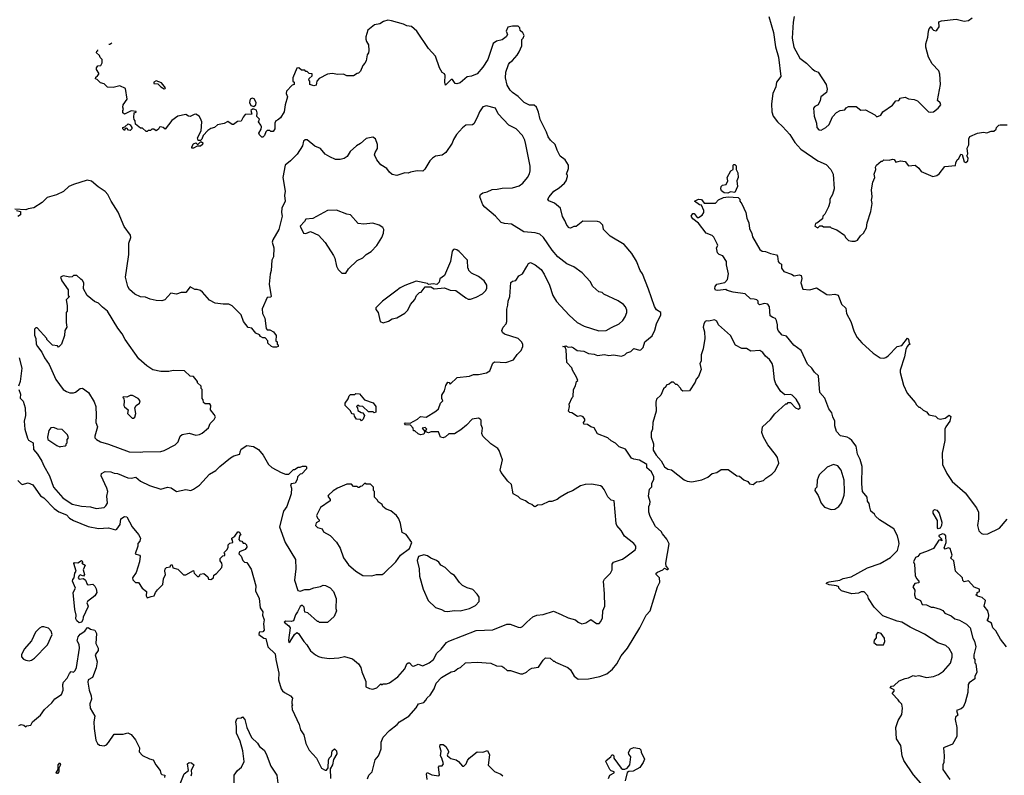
# Model space of a CAD drawing. Extents: x 2239805 to 2396427, y 665731 to 772158.
# Tile 175 of 256: x 2312152 to 2320830, y 750353 to 757017. Entities that reach past the tile are written whole.
import ezdxf

# ---------------------------------------------------------------- set-up
doc = ezdxf.new("R2010")
doc.units = 0

msp = doc.modelspace()

# ---------------------------------------------------------------- linework, layer by layer
at = {"layer": '0CON05XD'}
for points in [[(2317315, 755147.5), (2317297.5, 755165), (2317290, 755205), (2317265, 755230), (2317245, 755238.1), (2317115, 755240), (2317055, 755193.3), (2317035, 755193.3), (2317005, 755177.5), (2316995, 755180), (2316972.5, 755205), (2316957.5, 755245), (2316935, 755280), (2316916.7, 755355), (2316865, 755400), (2316815, 755420), (2316807.5, 755435), (2316817.5, 755455), (2316860, 755505), (2316905, 755533.3), (2316953.3, 755575), (2316968, 755595), (2316980, 755635), (2316980, 755645), (2316970, 755655), (2316987.5, 755705), (2316987.5, 755735), (2316959.3, 755779.3), (2316915, 755812.5), (2316887.5, 755865), (2316872.5, 755915), (2316830, 755955), (2316810, 755985), (2316795.9, 756025.9), (2316740, 756135), (2316725, 756202.5), (2316707.5, 756245), (2316685, 756262.9), (2316645, 756264), (2316596.7, 756285), (2316545, 756340), (2316495, 756373.3), (2316473.3, 756395), (2316448.3, 756438.3), (2316434, 756504), (2316436.7, 756555), (2316459.3, 756620.7), (2316470.7, 756639.3), (2316495, 756657.5), (2316535, 756702.5), (2316555, 756732.5), (2316576.7, 756785), (2316578.3, 756841.7), (2316590, 756855), (2316596.4, 756876.4), (2316585, 756900), (2316561.7, 756921.7), (2316560, 756945), (2316545, 756960), (2316495, 756960), (2316455, 756950), (2316440, 756915), (2316450, 756885), (2316440, 756865), (2316405, 756840), (2316355, 756827.5), (2316323.6, 756806.4), (2316276.9, 756665), (2316235, 756596.7), (2316185, 756540), (2316135, 756517.5), (2316095, 756512.5), (2316035, 756460), (2316005, 756450), (2315990, 756455), (2315965, 756490), (2315955, 756490), (2315905, 756440), (2315900, 756465), (2315902.5, 756525), (2315895, 756540), (2315875, 756550), (2315851.7, 756591.7), (2315816.1, 756696.1), (2315755, 756762.5), (2315652.5, 756915), (2315605, 756956.7), (2315565, 756962.5), (2315535, 756977.5), (2315430, 757005), (2315395, 757012.5), (2315358.3, 757001.7), (2315325, 756980), (2315278.3, 756971.7), (2315220, 756925), (2315202.5, 756865), (2315202.5, 756845), (2315207.5, 756825), (2315226.7, 756795), (2315230, 756745), (2315226.7, 756725), (2315213, 756707), (2315206.2, 756655), (2315195, 756632.5), (2315176.4, 756613.6), (2315155, 756562.5), (2315137.5, 756545), (2315125, 756542.5), (2315095, 756520), (2315035, 756520), (2315005, 756537.5), (2314955, 756532.5), (2314905, 756543.3), (2314863.6, 756536.4), (2314790.7, 756499.3), (2314770, 756475), (2314765, 756440), (2314745, 756433.3), (2314710, 756445), (2314710, 756475), (2314700, 756485), (2314701.7, 756498.3), (2314728.3, 756521.7), (2314728.3, 756538.3), (2314701.7, 756541.7), (2314685, 756560), (2314675, 756560), (2314665, 756570), (2314635, 756570), (2314611.7, 756591.7), (2314595, 756590), (2314560, 756505), (2314560, 756475), (2314570, 756465), (2314570, 756445), (2314551.7, 756438.3), (2314502.5, 756385), (2314500, 756365), (2314512.5, 756335), (2314490, 756265), (2314483.3, 756205), (2314449.3, 756150.7), (2314425, 756130), (2314410, 756125), (2314400, 756105), (2314400, 756055), (2314385, 756030), (2314365, 756030), (2314355, 756040), (2314331.7, 756038.3), (2314321.7, 756028.3), (2314310, 755995), (2314295, 755980), (2314285, 755980), (2314265, 756000), (2314260, 756015), (2314280, 756050), (2314281.7, 756071.7), (2314277.5, 756087.5), (2314257.5, 756115), (2314265, 756140), (2314243, 756163), (2314245.7, 756195), (2314238.3, 756218.3), (2314215, 756228.8), (2314205, 756226.7), (2314187.5, 756215), (2314197.5, 756182.5), (2314140.2, 756179.8), (2314122.2, 756157.8), (2314105, 756121.2), (2314072, 756118), (2314035, 756092.5), (2314023, 756093), (2313985, 756120), (2313955, 756100), (2313895, 756090), (2313870, 756065), (2313835, 756057.5), (2313810.7, 756039.3), (2313770, 755995), (2313757, 755963), (2313745, 755950), (2313725, 755950), (2313720, 755975), (2313752.5, 756035), (2313756.7, 756115), (2313746.7, 756145), (2313732.5, 756165), (2313705, 756182.5), (2313688.3, 756181.7), (2313655, 756163.3), (2313640, 756165), (2313615, 756180), (2313545, 756166.7), (2313493.6, 756126.4), (2313435, 756050), (2313417, 756067), (2313395, 756072.5), (2313385, 756070), (2313375, 756052.5), (2313355, 756037.5), (2313335, 756050), (2313315, 756050), (2313305, 756040), (2313285, 756040), (2313275, 756030), (2313265, 756030), (2313235, 756060), (2313215, 756060), (2313172.5, 756095), (2313170, 756125), (2313160, 756135), (2313157.5, 756155), (2313160, 756195), (2313178.3, 756201.7), (2313178.3, 756208.3), (2313135, 756212.5), (2313075, 756182.5), (2313060, 756195), (2313060, 756215), (2313067.5, 756225), (2313060, 756245), (2313062.5, 756265), (2313097.5, 756315), (2313085, 756410), (2313035, 756432.5), (2312975, 756420), (2312925, 756422.5), (2312895, 756450), (2312865, 756460), (2312835, 756490), (2312820, 756495), (2312821.7, 756508.3), (2312838.3, 756521.7), (2312850, 756535), (2312850, 756545), (2312828.3, 756578.3), (2312828.3, 756591.7), (2312841.7, 756608.3), (2312868.3, 756611.7), (2312877.5, 756635), (2312877.5, 756665), (2312861.7, 756681.7), (2312855, 756700), (2312830, 756725), (2312831.7, 756738.3), (2312840, 756745), (2312840, 756750.5)], [(2318754, 757045), (2318796, 756905), (2318813.8, 756776.2), (2318838, 756685), (2318860, 756515), (2318821.2, 756465), (2318817, 756423), (2318788.6, 756365), (2318778.9, 756275), (2318781.4, 756205), (2318792.9, 756165), (2318830.8, 756115), (2318875.5, 756075.5), (2318938.8, 756005), (2318984.2, 755934.2), (2319036.7, 755875), (2319185, 755772.5), (2319259.3, 755739.3), (2319300, 755695), (2319322.5, 755655), (2319330, 755525), (2319316.7, 755475), (2319293.3, 755435), (2319292.5, 755405), (2319280, 755365), (2319247, 755303), (2319230, 755285), (2319228.3, 755261.7), (2319178.3, 755221.7), (2319165, 755220), (2319160, 755195), (2319185, 755180), (2319205, 755200), (2319225, 755200), (2319235, 755190), (2319295, 755190), (2319305, 755180), (2319355, 755162.5), (2319420, 755115), (2319430, 755095), (2319455, 755070), (2319485, 755062.5), (2319515, 755062.5), (2319537, 755073), (2319560.7, 755109.3), (2319587.5, 755135), (2319615, 755180), (2319620, 755225), (2319653.3, 755325), (2319666, 755395), (2319658.8, 755425), (2319664.2, 755455), (2319660, 755515), (2319671.2, 755585), (2319688.8, 755625), (2319682.5, 755655), (2319696.2, 755695), (2319693.9, 755716.1), (2319702.5, 755735), (2319745, 755770), (2319755, 755770), (2319768.3, 755781.7), (2319815, 755777.5), (2319845, 755787.5), (2319857.5, 755785), (2319875, 755760), (2319915, 755772.5), (2319957, 755767), (2319985, 755727.5), (2320045, 755732.5), (2320075, 755707.5), (2320096.4, 755676.4), (2320200, 755635), (2320235, 755641.2), (2320255, 755657.5), (2320305, 755721.2), (2320398.3, 755731.7), (2320402.5, 755755), (2320415, 755780), (2320428.3, 755791.7), (2320445, 755830), (2320457, 755827), (2320475, 755762.5), (2320491.7, 755758.3), (2320509.3, 755770.7), (2320512.5, 755795), (2320500, 755815), (2320507.5, 755835), (2320502.5, 755885), (2320516.4, 755913.6), (2320517.5, 755965), (2320525, 755987.5), (2320593.9, 756016.1), (2320645, 756023.3), (2320675, 756020), (2320715, 756032.5), (2320737.5, 756032.5), (2320758.3, 756051.7), (2320760, 756065), (2320780, 756085), (2320791.7, 756088.3), (2320855, 756090)], [(2318978.8, 757045), (2318967.5, 756995), (2318959.2, 756855), (2318973.8, 756775), (2319026.4, 756676.4), (2319085, 756632.5), (2319135, 756582.5), (2319160, 756565), (2319190, 756555), (2319260, 756445), (2319267.5, 756405), (2319263.3, 756375), (2319213.6, 756336.4), (2319207, 756303), (2319190, 756265), (2319159.3, 756250.7), (2319147.5, 756235), (2319153.3, 756165), (2319173.3, 756105), (2319176.7, 756065), (2319194.1, 756044.1), (2319215, 756043.8)], [(2319215, 756043.8), (2319257.5, 756065), (2319285, 756092.5), (2319315, 756160), (2319350.7, 756199.3), (2319383, 756217), (2319425, 756222.5), (2319435, 756240), (2319455, 756252.5), (2319525, 756250), (2319565, 756220), (2319605, 756222.5), (2319687, 756177), (2319705, 756160), (2319740, 756175), (2319760, 756205), (2319845, 756262.5), (2319875, 756300), (2319900, 756305), (2319910, 756315), (2319910, 756325), (2319955, 756332.5), (2319985, 756317.5), (2320035, 756312.5), (2320065, 756300), (2320160, 756205), (2320175, 756200), (2320205, 756203.3), (2320246.7, 756235), (2320270, 756265), (2320265, 756282.5), (2320240, 756305), (2320266.7, 756445), (2320262.5, 756535), (2320252.5, 756565), (2320195, 756627.5), (2320160, 756685), (2320137.5, 756775), (2320137.5, 756805), (2320156.4, 756863.6), (2320160, 756915), (2320167.5, 756935), (2320185, 756957.5), (2320192.5, 756935), (2320204.3, 756924.3), (2320225, 756918.6), (2320235, 756924.3), (2320254.3, 756955), (2320253.8, 756996.2), (2320277, 757007), (2320405, 757022.5), (2320477, 757003), (2320515, 757010), (2320545, 757032.5)], [(2312938, 756800.5), (2312945, 756800), (2312963.5, 756813.5)], [(2313425, 756407.5), (2313435, 756410), (2313436.1, 756416.1), (2313400.7, 756460.7), (2313355, 756478.8), (2313333.3, 756465), (2313335, 756452.5), (2313370, 756450), (2313395, 756423.8), (2313425, 756407.5)], [(2314215, 756251.2), (2314233.8, 756265), (2314236, 756285), (2314219.5, 756319.5), (2314200, 756325), (2314184, 756315), (2314177.1, 756285), (2314190, 756260), (2314215, 756251.2)], [(2315265, 751113.3), (2315300, 751125), (2315335, 751160), (2315345, 751150), (2315355, 751160), (2315385, 751160), (2315411.7, 751168.3), (2315485, 751222.5), (2315545, 751292.5), (2315563.3, 751335), (2315575, 751346.7), (2315586.7, 751345), (2315609.5, 751319.5), (2315625, 751316), (2315665, 751333.8), (2315705, 751318), (2315760, 751345), (2315798, 751375), (2315828.3, 751431.7), (2315865.8, 751465), (2315914.5, 751525.5), (2315932.5, 751535), (2316175, 751629.2), (2316322.7, 751637.3), (2316445, 751686.2), (2316475, 751686.2), (2316545, 751658.8), (2316565, 751656.7), (2316583.9, 751666.1), (2316620, 751705), (2316675, 751750), (2316710, 751765), (2316765, 751770), (2316855, 751800), (2316925, 751772.5), (2316985, 751741.2), (2317050, 751725), (2317073.9, 751703.9), (2317105, 751690), (2317141.7, 751698.3), (2317185, 751726.7), (2317235, 751692.5), (2317258.3, 751691.7), (2317275, 751710), (2317287, 751743), (2317292.5, 751805), (2317307.5, 751845), (2317306.7, 751955), (2317297.5, 752065), (2317307, 752083), (2317357.5, 752135), (2317372.5, 752165), (2317373.8, 752215), (2317385, 752233.3), (2317465, 752260), (2317495, 752280), (2317575, 752342.5), (2317582.5, 752355), (2317582.5, 752375), (2317565, 752397.5), (2317483.6, 752463.6), (2317453.6, 752513.6), (2317415.8, 752555.8), (2317408, 752575), (2317390, 752775), (2317365, 752780), (2317335, 752810), (2317302.5, 752875), (2317285, 752897.5), (2317270, 752905), (2317195, 752920), (2317135, 752917.5), (2317093, 752907), (2317025, 752862.5), (2316985, 752847.5), (2316913.9, 752806.1), (2316890, 752785), (2316841.7, 752768.3), (2316815, 752767.5), (2316755, 752737.5), (2316715, 752736.7), (2316705, 752727.5), (2316695, 752720), (2316685, 752722.5), (2316665, 752742.5), (2316635, 752752.5), (2316610, 752775), (2316565, 752792.5), (2316545, 752812.5), (2316500, 752835), (2316487, 752917), (2316455, 752947.5), (2316395, 753022.5), (2316386.7, 753045), (2316408, 753135), (2316377.9, 753217.9), (2316365, 753236), (2316303.8, 753275), (2316233.8, 753345), (2316223.6, 753366.4), (2316230, 753415), (2316220, 753445), (2316217.5, 753485), (2316210, 753495), (2316195, 753502.5), (2316140, 753495), (2316089.5, 753440.5), (2316040.7, 753399.3), (2315985, 753363.3), (2315935, 753363.3), (2315905, 753336.7), (2315885, 753330), (2315860, 753335), (2315841.7, 753381.7), (2315777, 753383), (2315755, 753373.3), (2315731.7, 753381.7), (2315730, 753395), (2315740, 753405), (2315725, 753420), (2315700, 753415), (2315722.5, 753385), (2315715, 753362.5), (2315685, 753356.7), (2315663.6, 753363.6), (2315635, 753390), (2315621.7, 753391.7), (2315620, 753415), (2315595, 753440), (2315552.5, 753445), (2315542.5, 753455), (2315548.3, 753461.7), (2315591.7, 753458.3), (2315657, 753493), (2315683, 753517), (2315735, 753512.5), (2315820, 753565), (2315842.5, 753585), (2315860, 753635), (2315880, 753655), (2315872.5, 753675), (2315873.3, 753705), (2315896.7, 753745), (2315908.3, 753791.7), (2315925, 753820), (2315938.3, 753818.3), (2315945, 753802.5), (2316008.3, 753861.7), (2316115, 753872.5), (2316151.7, 753888.3), (2316195, 753886.7), (2316267, 753903), (2316295, 753920), (2316323, 753987), (2316335, 754000), (2316435, 753993.3), (2316503.8, 754016.2), (2316536.7, 754065), (2316570.7, 754099.3), (2316587.5, 754135), (2316586.7, 754155), (2316575, 754176.7), (2316543.9, 754203.9), (2316424.3, 754244.3), (2316407.7, 754257.7), (2316401.2, 754275), (2316414, 754305), (2316438.8, 754335), (2316444, 754355), (2316444, 754465), (2316455, 754500), (2316457.1, 754535), (2316472.9, 754575), (2316481.2, 754698.8), (2316495, 754711.2), (2316525, 754717.5), (2316550.8, 754759.2), (2316583.9, 754776.1), (2316621.2, 754838.8), (2316635, 754867.5), (2316655, 754876.7), (2316696.1, 754856.1), (2316747.5, 754815), (2316773.6, 754773.6), (2316820, 754675), (2316850, 754585), (2316882.7, 754532.7), (2316995, 754410), (2317063.8, 754345), (2317127.5, 754315), (2317255, 754274.3), (2317320, 754275), (2317366.4, 754303.6), (2317435, 754333.3), (2317467.5, 754365), (2317487.5, 754395), (2317502.5, 754435), (2317502.5, 754455), (2317490, 754485), (2317472.5, 754505), (2317425, 754536.7), (2317300, 754595), (2317285, 754610), (2317255, 754617.5), (2317203.6, 754663.6), (2317179.3, 754709.3), (2317110, 754785), (2317035, 754836.7), (2316975, 754863.3), (2316895.8, 754925.8), (2316845, 754983.3), (2316768.8, 755095), (2316736.7, 755125), (2316695, 755136.2), (2316595, 755146.2), (2316485, 755212), (2316425, 755218.8), (2316395, 755228.8), (2316344.2, 755284.2), (2316252.3, 755362.3), (2316233.3, 755385), (2316206.7, 755455), (2316212.5, 755475), (2316235, 755490), (2316271.7, 755498.3), (2316315, 755520), (2316358.8, 755521.2), (2316405, 755532), (2316495, 755534.3), (2316555, 755551.2), (2316585.7, 755574.3), (2316626.7, 755625), (2316643.9, 755656.1), (2316651.2, 755685), (2316650, 755725), (2316612.5, 755915), (2316602.5, 755955), (2316584.2, 755994.2), (2316526.7, 756055), (2316463.8, 756085), (2316370, 756185), (2316345, 756236.7), (2316265.7, 756255.7), (2316235, 756247.1), (2316204.4, 756205), (2316185, 756153.3), (2316153, 756097), (2316141.7, 756088.3), (2316085, 756087.5), (2316055, 756062.5), (2316002.5, 756005), (2315975, 755960), (2315963.6, 755926.4), (2315907.5, 755845), (2315875, 755822.5), (2315815, 755812.5), (2315790, 755795), (2315767.7, 755772.3), (2315723, 755697), (2315705, 755680), (2315655, 755682.5), (2315595, 755672.5), (2315575, 755662.5), (2315547, 755667), (2315475, 755642.5), (2315435, 755650), (2315410.7, 755670.7), (2315386.7, 755705), (2315335, 755738), (2315299.7, 755779.7), (2315280, 755825), (2315283.3, 755845), (2315305, 755880), (2315306.2, 755915), (2315286.7, 755965), (2315265, 755980), (2315205, 755968.8), (2315156.2, 755925), (2315118.8, 755905), (2315063.3, 755855), (2315039.3, 755810.7), (2315012.5, 755792.5), (2314975, 755783.8), (2314935, 755783.8), (2314885, 755806.2), (2314845, 755831.2), (2314802.1, 755882.1), (2314751.7, 755901.7), (2314686.1, 755956.1), (2314667, 755957), (2314653.3, 755945), (2314643.8, 755905), (2314598.3, 755831.7), (2314538.7, 755771.3), (2314491.2, 755735), (2314471.2, 755625), (2314492, 755505), (2314486.2, 755465), (2314490.8, 755415), (2314462, 755355), (2314458.8, 755315), (2314463.9, 755283.9), (2314435.8, 755165), (2314383.3, 755075), (2314377.5, 755055), (2314392.5, 755005), (2314387.5, 754925), (2314372.5, 754895), (2314367.5, 754805), (2314358.3, 754771.7), (2314350, 754685), (2314367.5, 754575), (2314361.7, 754568.3), (2314334, 754566), (2314287.5, 754467.5), (2314291.4, 754425), (2314312, 754385), (2314323, 754293), (2314333, 754283), (2314355, 754282.5), (2314387.5, 754265), (2314411.7, 754231.7), (2314410, 754185), (2314420, 754175), (2314420, 754155), (2314428.3, 754148.3), (2314430, 754135), (2314415, 754127.5), (2314385, 754130), (2314370, 754135), (2314340, 754165), (2314340, 754185), (2314315, 754210), (2314295, 754210), (2314273.6, 754223.6), (2314265, 754237.5), (2314231.7, 754251.7), (2314197.5, 754295), (2314165, 754302.5), (2314123.8, 754355), (2314103.3, 754415), (2314025, 754492.5), (2313995, 754507.5), (2313945, 754507.5), (2313875, 754517.5), (2313823.6, 754543.6), (2313762.5, 754615), (2313745, 754627.5), (2313715, 754637.5), (2313695, 754636.7), (2313655, 754660), (2313615, 754611.2), (2313575, 754610), (2313535, 754597.5), (2313485, 754606.2), (2313430, 754545), (2313405, 754537.5), (2313355, 754540), (2313301.7, 754551.7), (2313259.3, 754569.3), (2313215, 754573.8), (2313167.5, 754595), (2313118.3, 754638.3), (2313103.8, 754665), (2313083.8, 754745), (2313096.7, 754826.7), (2313113.8, 754945), (2313113.3, 755045), (2313132.5, 755095), (2313127.5, 755115), (2313071.7, 755191.7), (2313020.7, 755320.7), (2312957.7, 755417.7), (2312928.8, 755475), (2312905, 755502), (2312843.2, 755543.2), (2312785, 755593.1), (2312745, 755600.6), (2312625, 755564.3), (2312586.2, 755545), (2312537.5, 755502.5), (2312475, 755472.5), (2312395, 755450), (2312350, 755405), (2312275, 755357.5), (2312225, 755350), (2312205, 755340), (2312110, 755345)], [(2313125, 756040), (2313111.7, 756041.7), (2313095, 756060), (2313081.7, 756058.3), (2313075, 756040), (2313060, 756055), (2313060, 756065), (2313078.3, 756071.7), (2313107, 756097), (2313125, 756090), (2313140, 756065), (2313140, 756055), (2313125, 756040)], [(2313685, 755882.5), (2313670, 755885), (2313667.5, 755895), (2313685, 755922.5), (2313705, 755930), (2313715, 755920), (2313725, 755920), (2313745, 755940), (2313755, 755940), (2313765, 755930), (2313762.5, 755915), (2313745, 755900), (2313715, 755900), (2313685, 755882.5)], [(2318393, 755487), (2318360.7, 755490.7), (2318337, 755507), (2318330, 755525), (2318333.3, 755545), (2318345, 755557.5), (2318377, 755563), (2318392.5, 755595), (2318387.5, 755625), (2318420, 755685), (2318440, 755695), (2318440, 755735), (2318445, 755740), (2318455, 755740), (2318467, 755727), (2318467.5, 755695), (2318480, 755665), (2318482.5, 755625), (2318472.5, 755595), (2318477.5, 755545), (2318455, 755492.5), (2318415, 755497.5), (2318393, 755487)], [(2320094.2, 750284.2), (2320028.3, 750358.3), (2319944, 750485), (2319930, 750525), (2319916.4, 750616.4), (2319880, 750675), (2319872.5, 750775), (2319893, 750837), (2319925, 750890), (2319933.3, 750945), (2319925, 750980), (2319905, 751000), (2319895, 751020), (2319840, 751075), (2319860, 751095), (2319858.3, 751108.3), (2319822.5, 751125), (2319835, 751140), (2319856.4, 751143.6), (2319903, 751187), (2319955, 751207.5), (2319985, 751212.5), (2320025, 751232.5), (2320045, 751227.5), (2320075, 751232.5), (2320145, 751216.7), (2320205, 751223.8), (2320248.3, 751241.7), (2320295, 751272.5), (2320355, 751342.5), (2320370, 751395), (2320370, 751425), (2320345, 751472.5), (2320315, 751498.8), (2320245, 751522.5), (2320125, 751596.9), (2319999.7, 751659.7), (2319926.2, 751705), (2319885, 751712.2), (2319759.5, 751759.5), (2319683.3, 751835), (2319633.9, 751913.9), (2319626.1, 751936.1), (2319595, 751970), (2319568.3, 751971.7), (2319545, 751960), (2319485, 751952.5), (2319395, 751980), (2319370, 752005), (2319370, 752015), (2319350, 752025), (2319285, 752032), (2319260, 752045), (2319267.5, 752055), (2319285, 752060.8), (2319380, 752075), (2319410.3, 752089.7), (2319480, 752105), (2319625, 752183.3), (2319735, 752220), (2319827.5, 752275), (2319887.1, 752335), (2319902.9, 752395), (2319901.4, 752415), (2319887.5, 752465), (2319855, 752527.5), (2319730, 752605), (2319695, 752640), (2319686.4, 752656.4), (2319653.9, 752683.9), (2319643, 752717), (2319639.3, 752749.3), (2319625, 752770), (2319620, 752805), (2319580, 752855), (2319572.5, 752925), (2319577, 753077), (2319558.7, 753138.7), (2319536.7, 753186.7), (2319522.5, 753255), (2319485, 753306.2), (2319465, 753323.8), (2319445, 753335.8), (2319387.3, 753347.3), (2319350, 753385), (2319336, 753435), (2319337, 753477), (2319318, 753515), (2319309.1, 753549.1), (2319284.4, 753584.4), (2319248.3, 753678.3), (2319205, 753730), (2319193.3, 753875), (2319157.3, 753907.3), (2319133.9, 753943.9), (2319095, 753977.5), (2319039.5, 754099.5), (2318975, 754146.7), (2318910, 754225), (2318872.5, 754235), (2318837.5, 754275), (2318830, 754295), (2318831.2, 754325), (2318822.9, 754365), (2318811.7, 754381.7), (2318790.3, 754390.3), (2318766.7, 754405), (2318759.2, 754485), (2318745, 754508), (2318716.4, 754513.6), (2318673, 754503), (2318660, 754515), (2318660, 754535), (2318647.5, 754545), (2318625, 754553.3), (2318593.9, 754553.9), (2318545, 754598), (2318440, 754615), (2318388.3, 754628.3), (2318375, 754637.5), (2318305, 754627.5), (2318285, 754630), (2318277.5, 754645), (2318280, 754665), (2318295, 754683.3), (2318365, 754700), (2318390, 754725), (2318398.8, 754775), (2318380, 754855), (2318382.5, 754885), (2318350, 754935), (2318316.4, 754946.4), (2318301.7, 754961.7), (2318293.3, 755005), (2318303.3, 755025), (2318301.2, 755035), (2318269.3, 755099.3), (2318255, 755112.5), (2318202.5, 755135), (2318133, 755223), (2318085, 755260), (2318070, 755285), (2318085, 755307.5), (2318095, 755307.5), (2318123.3, 755273.3), (2318135, 755272.5), (2318166.4, 755293.6), (2318182.5, 755315), (2318182.5, 755335), (2318160, 755380), (2318143.9, 755383.9), (2318100, 755415), (2318135, 755433.3), (2318160.7, 755430.7), (2318185, 755400), (2318285, 755400), (2318311.7, 755428.3), (2318355, 755447.5), (2318395, 755453.3), (2318485, 755447.5), (2318500, 755435), (2318500, 755415), (2318515, 755392.5), (2318552.5, 755315), (2318560, 755265), (2318577.5, 755225), (2318582.5, 755175), (2318605, 755130), (2318610.5, 755100.5), (2318675, 754990), (2318695, 754976.7), (2318725, 754973.3), (2318770, 754955), (2318823, 754943), (2318831.7, 754931.7), (2318837.5, 754885), (2318845, 754872.5), (2318865, 754860), (2318866.7, 754825), (2318886.4, 754796.4), (2318953.6, 754773.6), (2318978.3, 754758.3), (2319022, 754768), (2319039.7, 754759.7), (2319046, 754735), (2319036.7, 754695), (2319055, 754640), (2319115.9, 754634.1), (2319175, 754652.5), (2319265, 754593.3), (2319285, 754590), (2319335, 754597.5), (2319365, 754587.5), (2319395, 754507.5), (2319432.5, 754472.5), (2319437.5, 754425), (2319476.7, 754355), (2319506.7, 754265), (2319534.2, 754214.2), (2319575, 754166.2), (2319675, 754076.7), (2319735, 754033.3), (2319767, 754033), (2319785, 754037.5), (2319805, 754052.5), (2319885, 754133.3), (2319927.5, 754142.5), (2319975, 754207.5), (2319985, 754200), (2319992.5, 754162.5), (2320000, 754155), (2319985, 754150), (2319973.9, 754136.1), (2319962.3, 754107.7), (2319950, 754045), (2319912.5, 753925), (2319912.5, 753905), (2319940, 753795), (2319973.9, 753723.9), (2320045, 753640), (2320055, 753620), (2320075, 753600), (2320085, 753600), (2320115, 753572.5), (2320145, 753557.5), (2320165, 753532.5), (2320221.7, 753521.7), (2320245, 753500), (2320263.3, 753493.3), (2320308, 753502), (2320345, 753530), (2320357.5, 753517.5), (2320350, 753475), (2320313.9, 753426.1), (2320306.7, 753405), (2320306.4, 753306.4), (2320281.2, 753195), (2320286.2, 753095), (2320324.3, 753014.3), (2320371.2, 752945), (2320483.3, 752845), (2320585, 752712.5), (2320602.5, 752675), (2320602.5, 752615), (2320592.5, 752555), (2320605, 752510), (2320630, 752485), (2320645, 752480), (2320685, 752482.5), (2320786.1, 752533.9), (2320855, 752612.5)], [(2312125, 755332.5), (2312160, 755325), (2312160, 755295), (2312135, 755282.5)], [(2315025, 754780), (2315050.7, 754819.3), (2315125, 754892.5), (2315175, 754917.5), (2315203.9, 754946.1), (2315248.3, 754971.7), (2315300, 755025), (2315343.8, 755095), (2315358.8, 755135), (2315360, 755165), (2315353, 755183), (2315320, 755205), (2315265, 755222.5), (2315185, 755212.5), (2315135, 755220), (2315067, 755297), (2315035, 755302.5), (2314943, 755337), (2314865, 755332.5), (2314735, 755262.5), (2314675, 755257.5), (2314663, 755237), (2314623.6, 755196.4), (2314652.5, 755135), (2314675, 755132.5), (2314715, 755147.5), (2314786.4, 755116.4), (2314843, 755053), (2314918.3, 754938.3), (2314930, 754915), (2314943.8, 754843.8), (2314960, 754815), (2314991.7, 754781.7), (2315025, 754780)], [(2315216.4, 750323.6), (2315230, 750355), (2315257.5, 750385), (2315285, 750490), (2315313.6, 750526.4), (2315326.7, 750555), (2315337, 750587), (2315337.5, 750645), (2315355, 750690), (2315410.7, 750749.3), (2315479.3, 750800.7), (2315500, 750825), (2315582.5, 750875), (2315645, 750947.5), (2315666.1, 750983.9), (2315713.6, 750996.4), (2315732.5, 751015), (2315744.1, 751035.9), (2315770.7, 751059.3), (2315803.6, 751116.4), (2315822.5, 751165), (2315870, 751215), (2315897.5, 751235), (2315955, 751266.7), (2315985, 751272.5), (2316012.5, 751295), (2316036.1, 751303.9), (2316080, 751345), (2316185, 751350), (2316305, 751341.2), (2316355, 751320), (2316400, 751315), (2316420, 751305), (2316448.3, 751278.3), (2316476.4, 751276.4), (2316565, 751247.5), (2316585, 751247.5), (2316618.3, 751261.7), (2316643.6, 751286.4), (2316665, 751297.5), (2316725, 751307.5), (2316765, 751370), (2316785, 751390), (2316826.4, 751386.4), (2316855, 751360), (2316865, 751360), (2316875, 751350), (2316983.6, 751303.6), (2317005, 751282.5), (2317038.3, 751228.3), (2317075, 751202.5), (2317165, 751203.3), (2317265, 751223.8), (2317325, 751248), (2317375, 751288.8), (2317413.3, 751335), (2317453.9, 751406.1), (2317507.5, 751475), (2317616.1, 751653.9), (2317673.9, 751766.1), (2317707.5, 751805), (2317773.3, 752015), (2317793, 752057), (2317790, 752095), (2317762.5, 752125), (2317762.5, 752135), (2317773.9, 752146.1), (2317820, 752165), (2317835, 752180), (2317855, 752167.5), (2317865, 752167.5), (2317868.8, 752175), (2317848.3, 752198.3), (2317846.7, 752225), (2317875.8, 752395), (2317855, 752436.7), (2317818.3, 752481.7), (2317805, 752502.5), (2317756.4, 752546.4), (2317708.8, 752635), (2317696.7, 752675), (2317697, 752723), (2317706.7, 752745), (2317707.5, 752765), (2317692.5, 752815), (2317703, 752877), (2317721.7, 752898.3), (2317723.6, 752926.4), (2317740, 752965), (2317740, 752985), (2317719.3, 753029.3), (2317680, 753065), (2317680, 753095), (2317615, 753133.3), (2317565, 753140), (2317545, 753148.8), (2317490.5, 753230.5), (2317435, 753251.2), (2317403, 753283), (2317363.9, 753303.9), (2317335, 753330), (2317245, 753363.8), (2317215, 753417.5), (2317186.7, 753426.7), (2317155, 753447.5), (2317125, 753450), (2317120, 753465), (2317131.7, 753478.3), (2317132.5, 753495), (2317117.5, 753515), (2317097.5, 753522.5), (2317068.3, 753518.3), (2317018.3, 753548.3), (2317001.7, 753551.7), (2316990, 753565), (2316996.7, 753605), (2316993.6, 753626.4), (2317020, 753685), (2317030, 753695), (2317032.5, 753755), (2317051.7, 753788.3), (2317060, 753825), (2317070, 753835), (2317060, 753865), (2317022.5, 753925), (2317017, 753947), (2316973, 753993), (2316967.5, 754105), (2316958.3, 754128.3), (2316940, 754135), (2316965, 754140), (2316985, 754130), (2317015, 754131.2), (2317032, 754122), (2317065, 754100), (2317122.3, 754092.3), (2317164.2, 754074.2), (2317215, 754066.2), (2317245, 754054), (2317305, 754063.3), (2317345, 754056.7), (2317385, 754061.2), (2317455, 754050), (2317485, 754062.5), (2317501.7, 754078.3), (2317538.3, 754091.7), (2317565, 754116.2), (2317615, 754103.8), (2317625, 754106.7), (2317646.2, 754125), (2317661.2, 754175), (2317725, 754230), (2317750.7, 754279.3), (2317765.6, 754334.4), (2317803.8, 754415), (2317803.3, 754435), (2317765, 754457.5), (2317746.4, 754486.4), (2317695, 754640), (2317640, 754775), (2317620, 754805), (2317587.7, 754887.7), (2317546.2, 754955), (2317480, 755035), (2317355, 755107.5), (2317315, 755147.5)], [(2315355, 754342.5), (2315401.7, 754358.3), (2315435, 754377.5), (2315475, 754387.5), (2315545, 754427.5), (2315572.5, 754455), (2315597.5, 754505), (2315635, 754550), (2315650, 754585), (2315675, 754610), (2315690, 754615), (2315725, 754660), (2315775, 754660), (2315805, 754642.5), (2315895, 754652.5), (2315945, 754632.5), (2315995, 754627.5), (2316085, 754563.3), (2316105, 754553.3), (2316125, 754552.5), (2316175, 754570), (2316230.7, 754599.3), (2316257.5, 754625), (2316267.5, 754645), (2316270, 754675), (2316246.7, 754715), (2316195, 754753.3), (2316135, 754782.5), (2316110, 754805), (2316108.3, 754818.3), (2316100, 754825), (2316097, 754897), (2316025, 754972.5), (2316005, 754987.5), (2315985, 754992.5), (2315975, 754990), (2315962.5, 754975), (2315947.5, 754885), (2315895, 754760), (2315855, 754730), (2315848.3, 754701.7), (2315828.3, 754681.7), (2315795, 754687.5), (2315755, 754680), (2315745, 754690), (2315645, 754710), (2315545, 754672.5), (2315505, 754652.5), (2315466.4, 754623.6), (2315350, 754535), (2315290, 754475), (2315291.7, 754461.7), (2315310, 754435), (2315330, 754355), (2315355, 754342.5)], [(2313215, 753202.5), (2313237.3, 753207.3), (2313395, 753208.8), (2313425, 753216.2), (2313521.7, 753268.3), (2313547.5, 753295), (2313567, 753343), (2313585, 753357.5), (2313645, 753370), (2313705, 753352.5), (2313735, 753357.5), (2313759.3, 753370.7), (2313815, 753417.5), (2313830, 753455), (2313865, 753490), (2313877.5, 753515), (2313866.4, 753536.4), (2313832.5, 753575), (2313837.5, 753615), (2313828.3, 753628.3), (2313785, 753630), (2313771.7, 753641.7), (2313770, 753665), (2313760, 753675), (2313760, 753755), (2313750, 753765), (2313750, 753785), (2313720, 753815), (2313720, 753825), (2313685, 753870), (2313653, 753873), (2313605, 753920), (2313505, 753922.5), (2313465, 753913.3), (2313395, 753913.3), (2313325, 753930), (2313272.5, 753965), (2313202.5, 754025), (2313082.5, 754195), (2313056.1, 754246.1), (2313017.5, 754295), (2312925, 754447.5), (2312880.7, 754480.7), (2312846.1, 754516.1), (2312811.7, 754531.7), (2312747.5, 754585), (2312713, 754643), (2312717.5, 754695), (2312706.4, 754716.4), (2312689.3, 754729.3), (2312655, 754760), (2312625, 754760), (2312615, 754750), (2312595, 754747.5), (2312535, 754757.5), (2312512.5, 754745), (2312522.5, 754715), (2312580, 754635), (2312580, 754585), (2312590, 754575), (2312560, 754545), (2312570, 754495), (2312570, 754445), (2312560, 754435), (2312560, 754345), (2312567.5, 754305), (2312550, 754275), (2312547, 754233), (2312520, 754155), (2312495, 754130), (2312485, 754140), (2312440, 754145), (2312390, 754195), (2312390, 754205), (2312305, 754300), (2312295, 754300), (2312283, 754287), (2312282.5, 754235), (2312292.5, 754205), (2312297.5, 754155), (2312307.5, 754135), (2312347.5, 754085), (2312370, 754035), (2312411.2, 753975), (2312471.2, 753845), (2312536.1, 753756.1), (2312565, 753736.7), (2312595, 753726.7), (2312625, 753726.2), (2312645, 753733.3), (2312685, 753763.3), (2312705, 753767.5), (2312758.8, 753728.8), (2312807.7, 753647.7), (2312822, 753605), (2312826.2, 753525), (2312822, 753465), (2312836.2, 753425), (2312813.8, 753345), (2312815, 753330), (2312827.5, 753315), (2312865, 753293.8), (2312933, 753273), (2313115.8, 753205.8), (2313215, 753202.5)], [(2318615, 752917.5), (2318645, 752942.5), (2318675, 752943.3), (2318706.1, 752953.9), (2318727.5, 752975), (2318781.7, 753008.3), (2318810.7, 753039.3), (2318842.5, 753105), (2318830, 753155), (2318813.6, 753183.6), (2318746.4, 753266.4), (2318706.1, 753336.1), (2318693.6, 753376.4), (2318697.5, 753425), (2318767.7, 753492.3), (2318808.3, 753541.7), (2318905, 753630), (2318915, 753630), (2318925, 753640), (2318945, 753640), (2318990, 753595), (2319015, 753582.5), (2319030, 753595), (2319027.5, 753615), (2318995, 753670), (2318960, 753705), (2318945, 753710), (2318895, 753707.5), (2318859.3, 753739.3), (2318816.7, 753805), (2318805, 753840), (2318793.6, 753953.6), (2318783.9, 753983.9), (2318759.5, 754019.5), (2318725, 754050), (2318701.7, 754081.7), (2318675, 754100), (2318595, 754093.3), (2318556.4, 754116.4), (2318515, 754117.5), (2318460, 754145), (2318415, 754232.5), (2318310, 754325), (2318295, 754356.7), (2318275, 754369.2), (2318225, 754358.6), (2318205, 754360), (2318193.8, 754355), (2318180, 754335), (2318176, 754305), (2318186.2, 754265), (2318190, 754205), (2318176.4, 754113.6), (2318158.3, 754061.7), (2318157.5, 754005), (2318147.5, 753985), (2318159.3, 753930.7), (2318135, 753870), (2318113, 753847), (2318105, 753820), (2318056.4, 753743.6), (2317995, 753740), (2317981.7, 753751.7), (2317980, 753765), (2317945, 753800), (2317935, 753800), (2317915, 753820), (2317895, 753820), (2317877, 753803), (2317850, 753795), (2317845, 753780), (2317825, 753760), (2317803, 753707), (2317765, 753670), (2317757.5, 753645), (2317760, 753565), (2317733.3, 753465), (2317727.5, 753405), (2317717.5, 753375), (2317717.5, 753335), (2317736.7, 753275), (2317735, 753220), (2317760, 753175), (2317806.1, 753126.1), (2317833.6, 753073.6), (2317865, 753052.5), (2317897, 753047), (2318009.3, 752959.3), (2318035, 752946.7), (2318075, 752940), (2318165, 752960), (2318216.1, 752983.9), (2318253.9, 753016.1), (2318297, 753023), (2318335, 753050), (2318395, 753050), (2318473, 752993), (2318495, 752990), (2318535, 752960), (2318570, 752945), (2318585, 752923.8), (2318615, 752917.5)], [(2312146, 754035), (2312169.5, 753945), (2312156.4, 753825), (2312140.6, 753785)], [(2312145.5, 753755), (2312158, 753715), (2312155, 753680), (2312183.6, 753653.6), (2312200, 753595), (2312204, 753525), (2312190, 753475), (2312195.7, 753405), (2312219.2, 753325), (2312229.7, 753309.7), (2312269.2, 753285), (2312274.2, 753225), (2312308, 753185), (2312346, 753125), (2312363.2, 753083.2), (2312414.3, 752994.3), (2312449.2, 752895), (2312531.1, 752801.1), (2312615, 752745.6), (2312695, 752727.5), (2312775, 752720.8), (2312825, 752707.5), (2312895.5, 752714.5), (2312911.7, 752728.3), (2312925.6, 752754.4), (2312920, 752815), (2312927.5, 752855), (2312920, 752885), (2312871.2, 752995), (2312874.1, 753015.9)], [(2313155, 753502.5), (2313167, 753513), (2313176.2, 753545), (2313167.5, 753595), (2313177, 753613), (2313206.7, 753635), (2313213.8, 753655), (2313196.6, 753676.6), (2313145, 753703.3), (2313125, 753703.3), (2313095, 753686.7), (2313065, 753690), (2313060, 753685), (2313070, 753675), (2313073, 753653), (2313070, 753615), (2313075, 753602.5), (2313107, 753577), (2313103, 753543), (2313143.6, 753503.6), (2313155, 753502.5)], [(2315165, 753480), (2315155, 753490), (2315120, 753495), (2315101.7, 753521.7), (2315098.3, 753538.3), (2315081.7, 753541.7), (2315071.7, 753551.7), (2315068.3, 753568.3), (2315020, 753615), (2315020, 753635), (2315045.9, 753674.1), (2315055, 753700), (2315068.3, 753711.7), (2315105, 753710), (2315115, 753720), (2315147, 753717), (2315190, 753665), (2315267, 753637), (2315290, 753605), (2315290, 753555), (2315275, 753550), (2315267.5, 753557.5), (2315225, 753560), (2315177, 753607), (2315145, 753610), (2315131.7, 753618.3), (2315120, 753605), (2315130, 753595), (2315131.7, 753571.7), (2315161.7, 753551.7), (2315175, 753550), (2315190, 753525), (2315180, 753495), (2315165, 753480)], [(2312505, 753251.2), (2312515, 753253.8), (2312551.7, 753258.3), (2312560, 753265), (2312560, 753275), (2312570, 753285), (2312570, 753315), (2312581.7, 753328.3), (2312573.3, 753355), (2312525, 753403.8), (2312485, 753406.7), (2312451.7, 753421.7), (2312425, 753417.5), (2312407.5, 753395), (2312396.2, 753335), (2312398.8, 753315), (2312480.5, 753260.5), (2312505, 753251.2)], [(2312874.1, 753015.9), (2312905, 753033.3), (2312955, 753030), (2312985, 753017.5), (2313015, 753016.2), (2313105, 752976), (2313135, 752974), (2313175, 752981.2), (2313216.4, 752946.4), (2313295, 752910), (2313395, 752876.2), (2313455, 752893.3), (2313487.7, 752887.7), (2313535, 752856.7), (2313615, 752873.3), (2313660, 752865), (2313685, 752875.8), (2313735, 752912), (2313825, 753007.5), (2313879.4, 753040.6), (2313915, 753076.7), (2314008.3, 753151.7), (2314038.3, 753171.7), (2314092.5, 753185), (2314093.9, 753206.1), (2314105, 753230), (2314155, 753262.5), (2314211.7, 753251.7), (2314256.4, 753226.4), (2314297, 753177), (2314343.6, 753093.6), (2314375, 753067.5), (2314455, 753022.5), (2314495, 753010), (2314525, 753010), (2314565, 753050), (2314575, 753050), (2314605, 753070), (2314625, 753070), (2314645, 753080), (2314675, 753080), (2314680, 753075), (2314680, 753055), (2314638.3, 753011.7), (2314625, 753010), (2314600, 752985), (2314597, 752963), (2314579.3, 752930.7), (2314545, 752922.5), (2314537.5, 752915), (2314546.7, 752885), (2314543.3, 752835), (2314505.7, 752724.3), (2314476.1, 752683.9), (2314441.2, 752545), (2314490.8, 752405), (2314582.5, 752255), (2314585.6, 752175), (2314574, 752075), (2314603.9, 751983.9), (2314625, 751977.5), (2314665, 751992.5), (2314705, 751992.5), (2314743, 752007), (2314801.7, 752018.3), (2314825, 752030), (2314847, 752027), (2314887, 752007), (2314917.5, 751975), (2314941.7, 751911.7), (2314937.5, 751825), (2314942.5, 751805), (2314922.5, 751755), (2314865, 751700), (2314795, 751700), (2314785, 751710), (2314775, 751710), (2314690, 751785), (2314665, 751792.5), (2314658, 751835), (2314645, 751850), (2314635, 751851.2), (2314625, 751843.3), (2314600, 751795), (2314582.1, 751767.9), (2314563.8, 751715), (2314545, 751708.5), (2314497.8, 751712.2), (2314482.5, 751705), (2314525, 751670.9), (2314534.6, 751655), (2314520, 751545), (2314523.3, 751525), (2314535, 751534.2), (2314575, 751596), (2314595, 751613.3), (2314610, 751605), (2314655, 751532.5), (2314682.5, 751505), (2314715, 751452.5), (2314760, 751415), (2314785, 751402.5), (2314815, 751392.5), (2314883.3, 751383.3), (2314965, 751390), (2315015, 751402.5), (2315085, 751380), (2315136.7, 751336.7), (2315157.5, 751305), (2315167.5, 751265), (2315201.7, 751181.7), (2315202.5, 751135), (2315235, 751117.5), (2315265, 751113.3)], [(2319305, 752696.7), (2319335, 752701.2), (2319371.2, 752725), (2319394.2, 752755), (2319418.1, 752825), (2319420.6, 752855), (2319417.1, 752955), (2319392.5, 753045), (2319362.3, 753082.3), (2319325, 753094), (2319268.3, 753071.7), (2319197.7, 753002.3), (2319180, 752955), (2319176.7, 752895), (2319161.7, 752878.3), (2319160, 752865), (2319189.5, 752819.5), (2319215, 752752.5), (2319245, 752717.5), (2319305, 752696.7)], [(2312135, 752953.8), (2312165, 752922.5), (2312175, 752917.5), (2312195, 752922.5), (2312225, 752932.5), (2312266.7, 752915), (2312335, 752816.7), (2312365, 752798.8), (2312455, 752706.7), (2312495.7, 752675.7), (2312565, 752649.2), (2312592.1, 752622.1), (2312625, 752601.2), (2312755, 752546.7), (2312845, 752530), (2312935, 752535.8), (2312995, 752518.8), (2313006.6, 752523.4), (2313038, 752565), (2313043.8, 752615), (2313075, 752636.2), (2313095, 752632.5), (2313143.3, 752545), (2313198.3, 752478.3), (2313216.7, 752445), (2313210.7, 752419.3), (2313193, 752397), (2313192.5, 752375), (2313170, 752305), (2313207.5, 752295), (2313212.5, 752285), (2313208.8, 752235), (2313179.5, 752140.5), (2313146.7, 752095), (2313148.3, 752078.3), (2313173, 752053), (2313197.5, 752055), (2313232.5, 752005), (2313270, 751975), (2313267.5, 751935), (2313275, 751917.5), (2313310.7, 751929.3), (2313337.5, 751935), (2313347.5, 751965), (2313365, 751990), (2313412.5, 752035), (2313420, 752085), (2313437.5, 752125), (2313430, 752155), (2313433.3, 752175), (2313445, 752186.7), (2313478.3, 752191.7), (2313485, 752210), (2313495, 752210), (2313501.7, 752181.7), (2313545, 752172.5), (2313595, 752120), (2313615, 752122.5), (2313685, 752160), (2313690, 752135), (2313723, 752103), (2313740, 752115), (2313741.7, 752128.3), (2313775, 752132.5), (2313810, 752105), (2313815, 752082.5), (2313835, 752080), (2313860, 752095), (2313861.7, 752118.3), (2313885, 752132.5), (2313933.3, 752185), (2313936.7, 752206.7), (2313932.5, 752225), (2313917.5, 752245), (2313920, 752265), (2313941.7, 752288.3), (2313958.3, 752291.7), (2313960, 752305), (2313950, 752315), (2313980, 752345), (2313990, 752365), (2313990, 752385), (2314005, 752400), (2314030, 752405), (2314027, 752427), (2314020, 752435), (2314022.5, 752445), (2314046.4, 752463.6), (2314075, 752500), (2314085, 752500), (2314100, 752475), (2314090, 752465), (2314082.5, 752432.5), (2314091.7, 752421.7), (2314108.3, 752418.3), (2314121.7, 752401.7), (2314135, 752400), (2314150, 752385), (2314152.5, 752365), (2314140, 752345), (2314090, 752325), (2314082.5, 752305), (2314103.3, 752285), (2314117, 752247), (2314133, 752233), (2314155, 752230), (2314191.7, 752171.7), (2314233.3, 752025), (2314230.7, 751980.7), (2314261.7, 751911.7), (2314270.7, 751830.7), (2314293.3, 751795), (2314292.5, 751765), (2314307.5, 751725), (2314301.7, 751688.3), (2314307, 751633), (2314295, 751620), (2314263.6, 751616.4), (2314260, 751595), (2314303, 751563), (2314320, 751560), (2314340, 751485), (2314403.9, 751423.9), (2314408.1, 751375), (2314436.7, 751255), (2314433.9, 751193.9), (2314457.5, 751115), (2314467, 751097), (2314485, 751082.5), (2314537.5, 751055), (2314557.5, 751035), (2314550, 751005), (2314550, 750985), (2314557.5, 750975), (2314550, 750965), (2314552.5, 750935), (2314615, 750800), (2314627.5, 750755), (2314655, 750710), (2314672.5, 750635), (2314703.9, 750573.9), (2314767.5, 750505), (2314812.5, 750415), (2314845, 750400), (2314855, 750400), (2314871.7, 750418.3), (2314873.6, 750486.4), (2314880, 750505), (2314900, 750525), (2314905, 750570), (2314925, 750587.5), (2314945, 750570), (2314947, 750543), (2314918.3, 750491.7), (2314907.5, 750445), (2314888.3, 750411.7), (2314890.8, 750325)], [(2315255, 752113.3), (2315295, 752123.8), (2315345, 752123.8), (2315365, 752136.7), (2315466.7, 752235), (2315507.5, 752295), (2315586.4, 752353.6), (2315607.5, 752405), (2315558.3, 752478.3), (2315521.2, 752495), (2315508, 752575), (2315493.3, 752615), (2315473.9, 752643.9), (2315422.5, 752685), (2315381.7, 752701.7), (2315353.6, 752723.6), (2315345, 752740), (2315310, 752765), (2315305, 752780), (2315280, 752805), (2315280, 752855), (2315270, 752865), (2315270, 752895), (2315245, 752920), (2315205, 752920), (2315195, 752930), (2315168.3, 752901.7), (2315155, 752900), (2315145, 752890), (2315135, 752890), (2315125, 752900), (2315095, 752900), (2315075, 752920), (2315035, 752920), (2314953.9, 752886.1), (2314915, 752862.5), (2314872.5, 752825), (2314866.7, 752815), (2314887.5, 752785), (2314887.5, 752775), (2314803.3, 752715), (2314766.7, 752645), (2314775, 752620), (2314790, 752605), (2314790, 752595), (2314765, 752580), (2314760, 752555), (2314775, 752540), (2314816.4, 752526.4), (2314830.7, 752500.7), (2314889.3, 752469.3), (2314945, 752410), (2314977, 752357), (2315005, 752270), (2315049.3, 752209.3), (2315115, 752153.3), (2315175, 752116.7), (2315255, 752113.3)], [(2320247, 752527), (2320240, 752535), (2320239.3, 752599.3), (2320203.3, 752665), (2320203.3, 752685), (2320215, 752696.7), (2320235, 752691.2), (2320255.8, 752665), (2320278.8, 752585), (2320276.2, 752555), (2320265, 752533.3), (2320247, 752527)], [(2320847.5, 751485), (2320795, 751553.3), (2320756.1, 751626.1), (2320727.5, 751655), (2320716.4, 751696.4), (2320680, 751715), (2320680, 751725), (2320691.7, 751738.3), (2320693.3, 751765), (2320683.3, 751803.3), (2320653.3, 751845), (2320662.5, 751895), (2320635, 751922.5), (2320593, 751933), (2320580, 751945), (2320590, 751955), (2320590, 751965), (2320610, 751975), (2320610, 751995), (2320563.6, 752013.6), (2320515, 752067.5), (2320475, 752060), (2320465, 752070), (2320460, 752095), (2320400, 752155), (2320383.3, 752245), (2320358.3, 752268.3), (2320370, 752295), (2320353.6, 752353.6), (2320335, 752358.8), (2320308.3, 752348.3), (2320300.7, 752360.7), (2320317.1, 752405), (2320315.5, 752465.5), (2320305, 752475.8), (2320285, 752482), (2320251.7, 752468.3), (2320251.7, 752461.7), (2320275, 752440), (2320278.3, 752421.7), (2320265, 752430), (2320251.7, 752428.3), (2320206.4, 752353.6), (2320143, 752327), (2320083.6, 752306.4), (2320066.4, 752283.6), (2320047, 752273), (2320030, 752235), (2320037.5, 752215), (2320042.5, 752115), (2320055, 752090), (2320077.5, 752065), (2320075, 752050), (2320040, 752045), (2320023.3, 752015), (2320040, 751985), (2320037.5, 751945), (2320047.5, 751915), (2320090, 751895), (2320105, 751860), (2320145, 751857.5), (2320185, 751837.5), (2320205, 751837.5), (2320265, 751817.5), (2320286.4, 751806.4), (2320305, 751782.5), (2320360.7, 751760.7), (2320393.9, 751733.9), (2320435, 751722.5), (2320497.5, 751685), (2320527.5, 751655), (2320553.6, 751563.6), (2320567.5, 751535), (2320577.5, 751485), (2320560, 751415), (2320560, 751385), (2320570, 751375), (2320570, 751345), (2320580, 751335), (2320587, 751263), (2320570, 751225), (2320570, 751205), (2320520.7, 751169.3), (2320512.5, 751155), (2320506.7, 751085), (2320483.8, 750995), (2320466.2, 750955), (2320449.1, 750940.9), (2320407.5, 750925), (2320420, 750885), (2320400, 750865), (2320397.5, 750845), (2320412.5, 750775), (2320411.2, 750695), (2320371.7, 750628.3), (2320292.5, 750595), (2320300, 750525), (2320296.7, 750466.7), (2320288.8, 750445), (2320288.8, 750405), (2320350, 750315)], [(2315923, 751797), (2315985, 751807.5), (2316035, 751803.3), (2316116.4, 751823.6), (2316169.3, 751850.7), (2316200, 751885), (2316200, 751925), (2316185, 751950), (2316145, 751992.5), (2316095, 752007.5), (2316055, 752027.5), (2316026.7, 752055), (2315983.3, 752115), (2315955, 752133.8), (2315901.2, 752185), (2315863.8, 752205), (2315845, 752232), (2315825, 752247.5), (2315775, 752268), (2315745, 752288), (2315715, 752296.7), (2315667, 752283), (2315653.6, 752246.4), (2315671.2, 752175), (2315675, 752110), (2315708.8, 751995), (2315752.5, 751895), (2315815, 751832.5), (2315870, 751815), (2315895, 751800), (2315923, 751797)], [(2312675, 751698.1), (2312654.4, 751715), (2312645.8, 751734.2), (2312648.6, 751765), (2312637.1, 751815), (2312623.1, 751965), (2312644, 752005), (2312616.7, 752065), (2312620, 752080), (2312632.5, 752095), (2312638.8, 752135), (2312648.8, 752155), (2312628.3, 752221.7), (2312635, 752230), (2312665, 752227.5), (2312695, 752247.5), (2312707.5, 752235), (2312700, 752225), (2312730, 752205), (2312710, 752165), (2312722.5, 752125), (2312715, 752110), (2312685, 752120), (2312671.7, 752108.3), (2312667.5, 752095), (2312675, 752083.3), (2312715, 752090), (2312732.5, 752075), (2312745, 752040), (2312755, 752032.5), (2312795, 752040), (2312815, 752020), (2312827, 751997), (2312832.5, 751965), (2312812.5, 751935), (2312748.8, 751885), (2312744, 751875), (2312753.8, 751845), (2312751.2, 751835), (2312712.5, 751747.5), (2312709.5, 751725), (2312695, 751704.4), (2312675, 751698.1)], [(2312145, 750792.5), (2312165, 750800), (2312187, 750797), (2312205, 750780), (2312215, 750790), (2312250, 750795), (2312263.6, 750826.4), (2312336.4, 750883.6), (2312370, 750935), (2312435, 750992.5), (2312462.3, 751027.7), (2312518.8, 751065), (2312536, 751105), (2312531.2, 751155), (2312536.7, 751175), (2312570.5, 751209.5), (2312589.3, 751250.7), (2312605, 751270), (2312626.4, 751263.6), (2312641.7, 751278.3), (2312652, 751305), (2312678.6, 751475), (2312675.7, 751505.7), (2312658, 751538), (2312667.8, 751575), (2312685, 751597.1), (2312725, 751623.3), (2312745, 751652.5), (2312755, 751657.5), (2312775, 751643.3), (2312815, 751632.5), (2312830, 751605), (2312822.5, 751515), (2312843.9, 751473.9), (2312842, 751455), (2312818.1, 751415), (2312834, 751355), (2312825, 751300), (2312793.9, 751216.1), (2312756.2, 751195), (2312751.4, 751175), (2312763.3, 751105), (2312783, 751053), (2312783.3, 751025), (2312771.2, 750985), (2312772, 750945), (2312813.3, 750875), (2312806.2, 750825), (2312806.7, 750765), (2312823.8, 750663.8), (2312837.5, 750635), (2312855, 750620), (2312895, 750612.5), (2312916.4, 750623.6), (2312935, 750642.5), (2312985, 750716.2), (2313065, 750717.5), (2313105, 750726.7), (2313135, 750713.3), (2313173.3, 750665), (2313207.5, 750595), (2313205, 750560), (2313235, 750527.5), (2313295, 750498.8), (2313329.2, 750489.2), (2313352, 750445), (2313390, 750395), (2313395, 750370), (2313405, 750360), (2313430, 750355), (2313427, 750333)], [(2312235, 751363.3), (2312255, 751367.5), (2312283, 751387), (2312396.1, 751503.9), (2312437.5, 751595), (2312430, 751625), (2312405, 751650), (2312365, 751662.5), (2312348.3, 751661.7), (2312325, 751650), (2312290, 751615), (2312255, 751540), (2312192.5, 751465), (2312167.5, 751415), (2312168.3, 751398.3), (2312185, 751377.5), (2312205, 751367.5), (2312235, 751363.3)], [(2319705, 751502.5), (2319765, 751503.8), (2319777.7, 751532.3), (2319775, 751562.5), (2319743.8, 751605), (2319715, 751611.4), (2319701.4, 751595), (2319700, 751565), (2319683.8, 751545), (2319680, 751525), (2319705, 751502.5)], [(2314043.3, 750235), (2314042.5, 750355), (2314072.5, 750395), (2314107.5, 750425), (2314130, 750475), (2314119.3, 750569.3), (2314093.9, 750653.9), (2314062.5, 750725), (2314063.3, 750785), (2314056.2, 750825), (2314065, 750850), (2314075, 750857.5), (2314105, 750860), (2314115, 750870), (2314136.7, 750845), (2314153.3, 750775), (2314195, 750687.5), (2314247.7, 750637.7), (2314265, 750607.5), (2314306.7, 750575), (2314323.9, 750543.9), (2314363.9, 750433.9), (2314418, 750355), (2314450, 750095)], [(2315742.5, 750315), (2315737.5, 750365), (2315743, 750377), (2315785, 750357.5), (2315845, 750350), (2315851.7, 750358.3), (2315842.5, 750425), (2315853, 750437), (2315875, 750437.5), (2315886.7, 750455), (2315873.3, 750505), (2315860, 750525), (2315866.2, 750565), (2315853.9, 750603.9), (2315857.5, 750625), (2315885, 750626.2), (2315908.8, 750608.8), (2315930, 750565), (2315931.2, 750555), (2315920, 750535), (2315922.5, 750525), (2315951.9, 750501.9), (2315998.8, 750488.8), (2316020, 750475), (2316054.1, 750434.1), (2316065.9, 750434.1), (2316086.7, 750455), (2316097.5, 750485), (2316112.5, 750505), (2316185, 750560), (2316235, 750558.8), (2316275, 750572.5), (2316291.2, 750535), (2316281.7, 750441.7), (2316335, 750387.5), (2316393.6, 750363.6), (2316409.5, 750349.5)], [(2317340, 750325), (2317352.5, 750355), (2317392.5, 750375), (2317390, 750385), (2317365, 750392.5), (2317353.9, 750403.9), (2317317.5, 750475), (2317320, 750485), (2317362.5, 750515), (2317370, 750535), (2317380, 750535), (2317387.5, 750525), (2317387.5, 750505), (2317453.3, 750415), (2317465, 750406.7), (2317485, 750407.5), (2317505, 750417.5), (2317530, 750445), (2317537.5, 750515), (2317519.3, 750539.3), (2317516.2, 750555), (2317535, 750586.7), (2317565, 750597.5), (2317615, 750590), (2317627, 750577), (2317628.3, 750558.3), (2317657.5, 750495), (2317647.5, 750465), (2317616.4, 750423.6), (2317559.5, 750390.5), (2317521.7, 750388.3), (2317505, 750377.5), (2317487.5, 750305)], [(2312485, 750370), (2312475, 750370), (2312473.8, 750375), (2312490, 750405), (2312492, 750445), (2312505, 750462.5), (2312510, 750445), (2312496, 750415), (2312496.4, 750383.6), (2312485, 750370)], [(2313565, 750277.5), (2313602.5, 750365), (2313640, 750395), (2313631.2, 750455), (2313645, 750466.2), (2313665, 750462.5), (2313687.5, 750445), (2313662.5, 750395), (2313666.1, 750366.1), (2313658.8, 750345)]]:
    msp.add_lwpolyline(points, dxfattribs=at)

doc.saveas('drawing.dxf')
